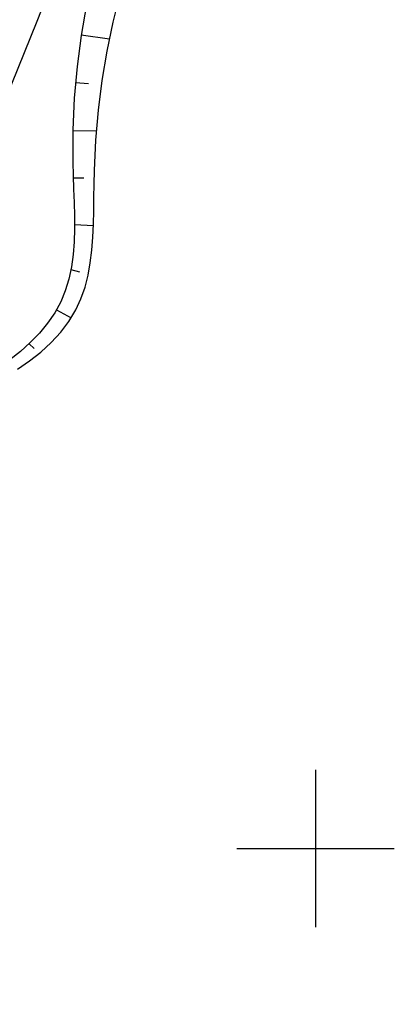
# Model space of a CAD drawing. Extents: x 509054 to 510069, y 459212 to 460305.
# Tile 43 of 66: x 509681 to 509705, y 459890 to 459953. Entities that reach past the tile are written whole.
import ezdxf

# ---------------------------------------------------------------- set-up
doc = ezdxf.new("R2010")
doc.units = 0
doc.header["$LTSCALE"] = 10
doc.header["$MEASUREMENT"] = 0
doc.linetypes.add('LT00', pattern=[0])
for name, color, linetype in [('AS_TEXT_A', 152, 'Continuous'), ('V110_BOESCH', 250, 'LT00'), ('V110_BOSCHUNG', 250, 'LT00'), ('V110_RASTER', 250, 'LT00')]:
    doc.layers.add(name, color=color, linetype=linetype)
doc.styles.add('UNIR-O', font='unir_o.shx', dxfattribs={"height": 2.5})

msp = doc.modelspace()

# ---------------------------------------------------------------- linework, layer by layer
at = {"layer": 'V110_BOESCH'}
for points in [[(509660.951, 459917.934), (509662.028, 459919.145), (509663.101, 459920.359), (509664.167, 459921.578), (509665.223, 459922.804), (509666.266, 459924.04), (509667.292, 459925.289), (509668.298, 459926.552), (509669.281, 459927.833), (509670.237, 459929.134), (509671.365, 459930.753), (509672.449, 459932.402), (509673.493, 459934.079), (509674.498, 459935.783), (509675.464, 459937.509), (509676.396, 459939.257), (509677.293, 459941.022), (509678.159, 459942.804), (509678.995, 459944.598), (509679.871, 459946.561), (509680.718, 459948.535), (509681.538, 459950.519), (509682.335, 459952.511), (509683.111, 459954.512)], [(509681.085, 459930.413), (509681.848, 459930.942), (509682.565, 459931.51), (509683.228, 459932.117), (509683.826, 459932.766), (509684.351, 459933.455), (509684.792, 459934.187), (509685.114, 459934.888), (509685.369, 459935.62), (509685.563, 459936.38), (509685.705, 459937.164), (509685.804, 459937.969), (509685.869, 459938.791), (509685.907, 459939.626), (509685.927, 459940.47), (509685.937, 459941.32), (509685.946, 459942.172), (509685.962, 459943.022), (509686.054, 459944.957), (509686.223, 459946.865), (509686.467, 459948.747), (509686.78, 459950.606), (509687.159, 459952.441), (509687.6, 459954.256)], [(509685.454, 459953.566), (509685.121, 459951.61), (509684.863, 459949.632), (509684.687, 459947.632), (509684.595, 459945.609), (509684.592, 459943.561), (509684.617, 459942.71), (509684.649, 459941.857), (509684.679, 459941.007), (509684.699, 459940.163), (509684.701, 459939.328), (509684.674, 459938.504), (509684.612, 459937.697), (509684.504, 459936.908), (509684.343, 459936.142), (509684.12, 459935.401), (509683.825, 459934.688), (509683.446, 459933.996), (509682.992, 459933.336), (509682.472, 459932.709), (509681.894, 459932.114), (509681.266, 459931.552), (509680.596, 459931.021)]]:
    msp.add_lwpolyline(points, dxfattribs=at)
at = {"layer": 'V110_BOSCHUNG'}
for p, q in [((509685.127, 459951.65), (509686.934, 459951.387)), ((509684.764, 459948.623), (509685.596, 459948.551)), ((509684.595, 459945.58), (509686.097, 459945.542)), ((509684.622, 459942.564), (509685.287, 459942.563)), ((509684.703, 459939.596), (509685.903, 459939.533)), ((509684.474, 459936.745), (509685.028, 459936.61)), ((509683.558, 459934.185), (509684.493, 459933.673)), ((509681.815, 459932.04), (509682.135, 459931.728))]:
    msp.add_line(p, q, dxfattribs=at)
at = {"layer": 'V110_RASTER'}
for p, q in [((509700, 459905), (509700, 459895)), ((509695.001, 459900), (509705, 459900))]:
    msp.add_line(p, q, dxfattribs=at)

# ---------------------------------------------------------------- texts
at = {"layer": 'AS_TEXT_A', "insert": (509497.812, 459593.963), "char_height": 7, "attachment_point": 1, "rotation": 240.5925, "style": 'UNIR-O'}
msp.add_mtext('\\pi-53.76;AS 34 Schwandorf-Süd', dxfattribs=at)

doc.saveas('drawing.dxf')
